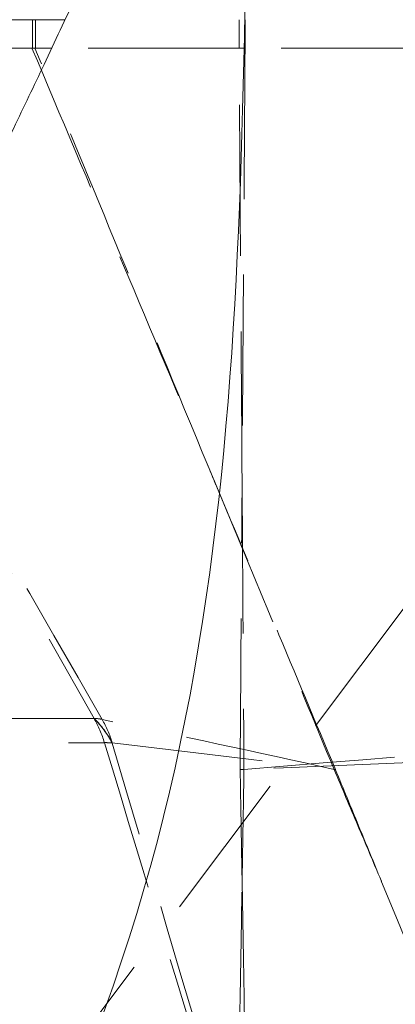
# Model space of a CAD drawing. Header units: millimetres. Extents: x 127 to 4201, y 49 to 2729.
# Tile 48 of 102: x 1055 to 1086, y 1950 to 2033. Entities that reach past the tile are written whole.
import ezdxf

# ---------------------------------------------------------------- set-up
doc = ezdxf.new("R2010")
doc.units = ezdxf.units.MM
doc.header["$LTSCALE"] = 10
doc.linetypes.add('HIDDEN', pattern=[1.905, 1.27, -0.635])

msp = doc.modelspace()

# ---------------------------------------------------------------- linework, layer by layer
at = {"color": 7, "linetype": 'HIDDEN', "lineweight": 0}
for p, q in [((1055.872, 2032.621), (1055.872, 2030.24)), ((1056.126, 2032.621), (1056.126, 2030.24)), ((1073.248, 2032.621), (1073.248, 2030.24)), ((1073.759, 2032.621), (1073.759, 2030.24)), ((1073.251, 2030.24), (1057.482, 2030.24)), ((1087.326, 1983.367), (1027.884, 1904.435)), ((1061.047, 1973.841), (1019.929, 1973.841)), ((1061.05, 1973.852), (1061.047, 1973.841)), ((1020.796, 1971.814), (1061.913, 1971.814)), ((1062.571, 1971.785), (1062.574, 1971.797))]:
    msp.add_line(p, q, dxfattribs=at)
at = {"color": 7, "linetype": 'Continuous', "lineweight": 15}
msp.add_line((1057.482, 2030.24), (1006.208, 2030.24), dxfattribs=at)
at = {"color": 7, "linetype": 'HIDDEN', "lineweight": 0, "flags": 128}
msp.add_lwpolyline([(1029.075, 2030.24), (1034.575, 2020.54), (1047.072, 1998.501), (1061.05, 1973.852)], dxfattribs=at)
at = {"color": 7, "linetype": 'HIDDEN', "lineweight": 0}
for centre, radius, start, end in [((1052.682, 1969.069), 9.631, 16.55839, 29.70331), ((1054.893, 1967.686), 8.704, 28.09797, 45.00653), ((1061.048, 1971.058), 2.794, 76.12214, 89.96371), ((1054.897, 1967.697), 8.703, 28.10293, 45.01047), ((1053.916, 1969.216), 9.035, 16.5977, 30.2742), ((1062.05, 1967.36), 4.456, 83.28758, 91.76522), ((1072.495, 1989.691), 20.154, 272.41014, 273.33164), ((1072.104, 1989.593), 20.089, 273.53511, 274.46055), ((1081.613, 1971.808), 2.266, 260.74905, 263.80338), ((1081.722, 1971.767), 2.252, 257.94126, 261.10734)]:
    msp.add_arc(centre, radius, start, end, dxfattribs=at)
at = {"color": 7, "linetype": 'Continuous', "lineweight": 15}
for points, knots in [([(632.092, 1459.29), (679.368, 1519.335), (765.96, 1623.093), (935.529, 1795.25), (1083.22, 1942.165), (1064.707, 2087.295), (1098.1, 2172.234), (1117.922, 2218.816)], [0.1551728, 0.1551728, 0.1551728, 0.1551728, 0.4502186, 0.6268436, 0.7360795, 0.8474641, 0.9857195, 0.9857195, 0.9857195, 0.9857195]), ([(1077.268, 2090.532), (1077.063, 2089.072), (1076.683, 2086.37), (1075.997, 2082.022), (1075.169, 2077.865), (1074.235, 2073.742), (1073.241, 2069.882), (1072.151, 2066.137), (1070.935, 2062.356), (1069.591, 2058.515), (1067.742, 2053.58), (1065.342, 2047.658), (1062.462, 2041.02), (1059.615, 2034.764), (1056.904, 2028.987), (1054.165, 2023.266), (1051.22, 2017.203), (1047.883, 2010.396), (1044.159, 2002.823), (1040.083, 1994.486), (1035.715, 1985.415), (1031.261, 1975.902), (1026.963, 1966.335), (1022.637, 1956.192), (1018.433, 1945.634), (1014.456, 1934.706), (1010.789, 1923.993), (1007.202, 1913.278), (1003.465, 1902.383), (999.532, 1891.682), (996.062, 1883.169), (993.164, 1876.657), (990.876, 1871.8), (988.314, 1866.696), (985.67, 1861.767), (983.201, 1857.433), (980.988, 1853.728), (978.489, 1849.711), (975.425, 1845.024), (971.656, 1839.582), (968.262, 1834.944), (965.575, 1831.409), (963.867, 1829.209), (962.47, 1827.435), (960.507, 1824.972), (957.587, 1821.379), (953.542, 1816.509), (948.981, 1811.092), (943.009, 1804.105), (936.039, 1796.103), (930.684, 1790.14), (928.15, 1787.318)], [0, 0, 0, 0, 0.012927, 0.023925, 0.037686, 0.049682, 0.06089, 0.071863, 0.083233, 0.095037, 0.107013, 0.128867, 0.150344, 0.169941, 0.188474, 0.20568, 0.225201, 0.247256, 0.271801, 0.298764, 0.328036, 0.359247, 0.389742, 0.418787, 0.454651, 0.48816, 0.519719, 0.553683, 0.587218, 0.620902, 0.654371, 0.669061, 0.68512, 0.702885, 0.720838, 0.736036, 0.748497, 0.760633, 0.779635, 0.799961, 0.821808, 0.833691, 0.842077, 0.848078, 0.854343, 0.870095, 0.888176, 0.908706, 0.931089, 0.967383, 1, 1, 1, 1]), ([(1006.206, 2032.621), (1018.722, 2032.621), (1036.188, 2032.621), (1053.649, 2032.621), (1058.598, 2032.621)], [0, 0, 0, 0, 0.716611, 1, 1, 1, 1])]:
    msp.add_open_spline(points, degree=3, knots=knots, dxfattribs=at)
at = {"color": 7, "linetype": 'HIDDEN', "lineweight": 0}
for points, knots in [([(841.199, 2218.816), (842.082, 2213.831), (843.848, 2203.861), (846.072, 2188.827), (847.74, 2173.688), (848.642, 2158.407), (848.591, 2144.073), (847.667, 2130.701), (846.014, 2118.284), (843.463, 2105.709), (839.916, 2092.963), (835.289, 2080.03), (829.47, 2066.939), (822.594, 2053.716), (815.028, 2040.345), (807.095, 2026.854), (799.704, 2014.244), (793.107, 2002.537), (787.419, 1991.785), (782.255, 1981.027), (777.781, 1970.275), (774.212, 1959.676), (771.671, 1949.246), (770.29, 1938.998), (770.089, 1928.833), (770.92, 1918.761), (772.663, 1908.845), (775.183, 1899.082), (778.357, 1889.47), (782.091, 1879.952), (787.394, 1868.025), (794.51, 1853.896), (803.319, 1837.728), (812.034, 1821.887), (820.635, 1805.364), (829.124, 1788.281), (837.582, 1770.675), (845.72, 1753.531), (853.746, 1736.825), (861.866, 1720.535), (869.866, 1705.441), (877.846, 1691.495), (885.835, 1678.644), (894.438, 1666.031), (903.786, 1653.656), (913.879, 1641.512), (924.686, 1629.59), (936.566, 1617.487), (949.575, 1605.22), (963.75, 1592.811), (978.652, 1580.63), (994.248, 1568.666), (1011.147, 1556.439), (1029.39, 1543.978), (1048.997, 1531.309), (1069.283, 1518.85), (1090.203, 1506.588), (1111.706, 1494.505), (1133.747, 1482.593), (1156.271, 1470.812), (1171.491, 1463.15), (1179.157, 1459.29)], [0, 0, 0, 0, 0.015456, 0.030917, 0.046401, 0.061946, 0.077617, 0.09008, 0.102737, 0.115664, 0.128947, 0.142685, 0.156983, 0.171859, 0.187197, 0.202845, 0.218636, 0.23104, 0.243364, 0.255553, 0.267569, 0.279405, 0.290646, 0.301805, 0.312981, 0.324264, 0.33571, 0.347137, 0.358755, 0.370548, 0.382491, 0.404062, 0.42571, 0.447119, 0.468044, 0.492299, 0.515868, 0.538769, 0.561021, 0.582648, 0.603685, 0.620994, 0.637975, 0.654696, 0.671248, 0.687711, 0.704153, 0.720634, 0.738872, 0.757284, 0.775918, 0.794818, 0.814012, 0.835811, 0.858026, 0.880667, 0.903733, 0.927217, 0.951104, 0.975374, 1, 1, 1, 1]), ([(1068.58, 1646.62), (1066.297, 1648.398), (1059.458, 1653.724), (1049.974, 1661.69), (1040.317, 1670.152), (1032.874, 1676.958), (1026.272, 1683.222), (1020.458, 1688.931), (1015.384, 1694.07), (1010.969, 1698.667), (1007.417, 1702.457), (1004.539, 1705.588), (1002.073, 1708.311), (999.316, 1711.404), (996.29, 1714.863), (992.916, 1718.803), (989.311, 1723.11), (985.353, 1727.963), (981.381, 1732.978), (977.765, 1737.676), (974.788, 1741.643), (972.479, 1744.784), (970.788, 1747.118), (969.422, 1749.027), (968.036, 1750.982), (966.162, 1753.657), (963.7, 1757.235), (960.626, 1761.81), (957.128, 1767.172), (953.461, 1772.997), (949.863, 1778.932), (945.891, 1785.745), (941.662, 1793.369), (937.299, 1801.746), (933.802, 1808.906), (931.09, 1814.775), (929.096, 1819.277), (927.436, 1823.176), (926.21, 1826.16), (925.234, 1828.596), (924.295, 1830.988), (923.09, 1834.141), (921.623, 1838.127), (919.632, 1843.781), (917.383, 1850.603), (915.084, 1858.111), (913.133, 1864.887), (911.496, 1870.854), (910.209, 1875.717), (909.23, 1879.501), (908.479, 1882.448), (907.748, 1885.346), (906.914, 1888.689), (905.894, 1892.815), (904.116, 1900.061), (901.666, 1910.086), (898.375, 1923.155), (894.764, 1936.652), (890.601, 1950.746), (886.022, 1964.981), (881.147, 1979.475), (876.11, 1994.233), (871.008, 2009.451), (865.98, 2025.303), (861.265, 2041.901), (858.038, 2055.754), (856.089, 2066.519), (855.041, 2073.707), (854.315, 2080.361), (853.859, 2086.285), (853.603, 2091.485), (853.499, 2095.587), (853.473, 2098.728), (853.482, 2101.04), (853.512, 2103.229), (853.569, 2105.651), (853.676, 2108.662), (853.866, 2112.372), (854.12, 2116.072), (854.396, 2119.324), (854.63, 2121.758), (854.829, 2123.652), (855.011, 2125.283), (855.245, 2127.268), (855.607, 2130.103), (856.159, 2134.014), (856.932, 2138.885), (857.976, 2144.707), (859.345, 2151.466), (861.096, 2159.152), (863.282, 2167.752), (865.956, 2177.253), (869.006, 2187.237), (871.264, 2194.005), (872.378, 2197.344)], [0, 0, 0, 0, 0.013938, 0.041751, 0.05952, 0.075655, 0.090221, 0.103268, 0.114836, 0.124959, 0.133944, 0.139853, 0.145471, 0.151685, 0.15992, 0.167809, 0.176934, 0.187279, 0.198322, 0.208098, 0.216139, 0.222462, 0.227081, 0.230193, 0.233976, 0.239054, 0.246599, 0.255861, 0.266803, 0.278731, 0.290227, 0.301255, 0.317669, 0.333003, 0.347297, 0.356319, 0.364263, 0.371087, 0.3768, 0.379871, 0.383846, 0.389319, 0.396285, 0.40445, 0.41834, 0.430931, 0.442244, 0.452247, 0.460667, 0.466425, 0.471029, 0.475287, 0.480802, 0.487627, 0.495774, 0.516766, 0.537377, 0.560727, 0.584043, 0.608018, 0.632577, 0.657616, 0.683217, 0.710149, 0.738213, 0.767178, 0.779679, 0.7919, 0.802881, 0.812623, 0.821162, 0.828529, 0.832841, 0.836636, 0.839917, 0.843607, 0.848578, 0.854823, 0.862004, 0.86696, 0.871002, 0.874135, 0.876416, 0.879176, 0.884101, 0.89066, 0.898847, 0.90866, 0.9201, 0.933176, 0.9479, 0.964294, 0.982382, 1, 1, 1, 1]), ([(1055.813, 2030.24), (1058.243, 2024.486), (1060.672, 2018.731), (1063.098, 2012.975), (1065.428, 2007.45), (1067.756, 2001.924), (1070.082, 1996.397), (1070.437, 1995.554), (1070.792, 1994.711), (1071.147, 1993.868), (1071.17, 1993.813), (1071.193, 1993.757), (1071.217, 1993.702)], [0.0022218, 0.0022218, 0.0022218, 0.0022218, 0.02139747, 0.02139747, 0.02139747, 0.03980458, 0.03980458, 0.03980458, 0.0426117, 0.0426117, 0.0426117, 0.04279646, 0.04279646, 0.04279646, 0.04279646]), ([(1071.217, 1993.702), (1071.193, 1993.759), (1071.169, 1993.816), (1071.145, 1993.873), (1068.504, 2000.236), (1065.863, 2006.6), (1063.224, 2012.965), (1060.836, 2018.723), (1058.45, 2024.481), (1056.064, 2030.24)], [-0.0001903, -0.0001903, -0.0001903, -0.0001903, 0, 0, 0, 0.02120324, 0.02120324, 0.02120324, 0.04038536, 0.04038536, 0.04038536, 0.04038536]), ([(1073.505, 1993.702), (1073.504, 1993.759), (1073.504, 1993.816), (1073.503, 1993.873), (1073.46, 2000.236), (1073.415, 2006.6), (1073.371, 2012.965), (1073.331, 2018.723), (1073.291, 2024.481), (1073.251, 2030.24)], [-0.0001903, -0.0001903, -0.0001903, -0.0001903, 0, 0, 0, 0.02120324, 0.02120324, 0.02120324, 0.04038536, 0.04038536, 0.04038536, 0.04038536]), ([(1073.757, 2030.24), (1073.709, 2030.24), (1073.661, 2030.24), (1073.613, 2030.24), (1073.492, 2030.24), (1073.371, 2030.24), (1073.251, 2030.24)], [0, 0, 0, 0, 0.0001447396, 0.0001447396, 0.0001447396, 0.0005070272, 0.0005070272, 0.0005070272, 0.0005070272]), ([(1073.757, 2030.24), (1073.718, 2024.486), (1073.678, 2018.731), (1073.638, 2012.975), (1073.6, 2007.45), (1073.561, 2001.924), (1073.523, 1996.397), (1073.517, 1995.554), (1073.512, 1994.711), (1073.506, 1993.868), (1073.505, 1993.813), (1073.505, 1993.757), (1073.505, 1993.702)], [0.0022218, 0.0022218, 0.0022218, 0.0022218, 0.02139747, 0.02139747, 0.02139747, 0.03980458, 0.03980458, 0.03980458, 0.0426117, 0.0426117, 0.0426117, 0.04279646, 0.04279646, 0.04279646, 0.04279646]), ([(1127.587, 2030.24), (1126.54, 2030.24), (1124.451, 2030.24), (1121.328, 2030.24), (1118.222, 2030.24), (1115.134, 2030.24), (1112.063, 2030.24), (1109.011, 2030.24), (1105.976, 2030.24), (1102.958, 2030.24), (1099.959, 2030.24), (1096.977, 2030.24), (1094.013, 2030.24), (1091.067, 2030.24), (1088.139, 2030.24), (1085.228, 2030.24), (1082.335, 2030.24), (1079.46, 2030.24), (1076.603, 2030.24), (1074.704, 2030.24), (1073.757, 2030.24)], [0, 0, 0, 0, 0.058384, 0.116432, 0.174144, 0.231521, 0.288564, 0.345273, 0.40165, 0.457693, 0.513405, 0.568786, 0.623836, 0.678557, 0.732949, 0.787013, 0.840749, 0.894158, 0.947242, 1, 1, 1, 1]), ([(1081.369, 1969.555), (1079.678, 1973.579), (1077.987, 1977.603), (1076.295, 1981.627), (1074.627, 1985.596), (1072.958, 1989.564), (1071.288, 1993.532), (1071.264, 1993.589), (1071.24, 1993.645), (1071.217, 1993.702)], [0, 0, 0, 0, 0.01339905, 0.01339905, 0.01339905, 0.02661406, 0.02661406, 0.02661406, 0.0268022, 0.0268022, 0.0268022, 0.0268022]), ([(1071.217, 1993.702), (1071.241, 1993.644), (1071.265, 1993.585), (1071.289, 1993.527), (1072.935, 1989.562), (1074.582, 1985.597), (1076.231, 1981.633), (1077.902, 1977.612), (1079.575, 1973.591), (1081.249, 1969.571)], [-0.00019423, -0.00019423, -0.00019423, -0.00019423, 0, 0, 0, 0.01321225, 0.01321225, 0.01321225, 0.02661451, 0.02661451, 0.02661451, 0.02661451]), ([(1073.342, 1969.555), (1073.369, 1973.579), (1073.395, 1977.603), (1073.422, 1981.627), (1073.449, 1985.596), (1073.476, 1989.564), (1073.503, 1993.532), (1073.504, 1993.589), (1073.504, 1993.645), (1073.505, 1993.702)], [0, 0, 0, 0, 0.01339905, 0.01339905, 0.01339905, 0.02661406, 0.02661406, 0.02661406, 0.0268022, 0.0268022, 0.0268022, 0.0268022]), ([(1073.505, 1993.702), (1073.505, 1993.644), (1073.505, 1993.585), (1073.506, 1993.527), (1073.533, 1989.562), (1073.56, 1985.597), (1073.587, 1981.633), (1073.614, 1977.612), (1073.64, 1973.591), (1073.666, 1969.571)], [-0.00019423, -0.00019423, -0.00019423, -0.00019423, 0, 0, 0, 0.01321225, 0.01321225, 0.01321225, 0.02661451, 0.02661451, 0.02661451, 0.02661451]), ([(1061.913, 1971.814), (1065.495, 1960.043), (1069.078, 1948.273), (1072.662, 1936.503), (1075.422, 1927.436), (1078.182, 1918.37), (1080.943, 1909.304)], [0, 0, 0, 0, 0.0373569, 0.0373569, 0.0373569, 0.06613139, 0.06613139, 0.06613139, 0.06613139]), ([(1073.505, 1960.116), (1073.504, 1960.149), (1073.504, 1960.182), (1073.503, 1960.216), (1073.477, 1961.754), (1073.45, 1963.293), (1073.424, 1964.831), (1073.397, 1966.401), (1073.37, 1967.972), (1073.342, 1969.542)], [-0.00011101, -0.00011101, -0.00011101, -0.00011101, 0, 0, 0, 0.00513147, 0.00513147, 0.00513147, 0.01036739, 0.01036739, 0.01036739, 0.01036739]), ([(1073.666, 1969.564), (1073.639, 1967.99), (1073.613, 1966.416), (1073.586, 1964.843), (1073.559, 1963.3), (1073.533, 1961.757), (1073.506, 1960.214), (1073.506, 1960.181), (1073.505, 1960.148), (1073.505, 1960.116)], [0, 0, 0, 0, 0.00523619, 0.00523619, 0.00523619, 0.01037039, 0.01037039, 0.01037039, 0.01047896, 0.01047896, 0.01047896, 0.01047896]), ([(1081.252, 1969.564), (1081.918, 1967.99), (1082.584, 1966.416), (1083.251, 1964.843), (1083.905, 1963.3), (1084.559, 1961.757), (1085.213, 1960.214), (1085.227, 1960.181), (1085.241, 1960.148), (1085.254, 1960.116)], [0, 0, 0, 0, 0.00523619, 0.00523619, 0.00523619, 0.01037039, 0.01037039, 0.01037039, 0.01047896, 0.01047896, 0.01047896, 0.01047896]), ([(1085.254, 1960.116), (1085.241, 1960.149), (1085.227, 1960.182), (1085.213, 1960.216), (1084.58, 1961.754), (1083.946, 1963.293), (1083.313, 1964.831), (1082.666, 1966.401), (1082.02, 1967.972), (1081.374, 1969.542)], [-0.00011101, -0.00011101, -0.00011101, -0.00011101, 0, 0, 0, 0.00513147, 0.00513147, 0.00513147, 0.01036739, 0.01036739, 0.01036739, 0.01036739])]:
    msp.add_open_spline(points, degree=3, knots=knots, dxfattribs=at)
for points in [[(1061.719, 1973.771), (1050.905, 1992.609), (1040.067, 2011.432), (1029.209, 2030.24)], [(1081.249, 1969.571), (1074.77, 1971.014), (1068.253, 1972.405), (1061.719, 1973.771)], [(1073.666, 1969.571), (1091.428, 1971.014), (1109.199, 1972.405), (1126.976, 1973.771)], [(1081.025, 1909.303), (1074.906, 1930.142), (1068.755, 1950.969), (1062.571, 1971.785)], [(1062.574, 1971.797), (1068.845, 1971.053), (1075.071, 1970.304), (1081.252, 1969.564)], [(1126.939, 1971.797), (1109.174, 1971.053), (1091.416, 1970.304), (1073.666, 1969.564)], [(1073.342, 1969.542), (1073.342, 1969.546), (1073.342, 1969.55), (1073.342, 1969.555)], [(1073.666, 1969.571), (1073.666, 1969.569), (1073.666, 1969.567), (1073.666, 1969.564)], [(1081.249, 1969.571), (1081.25, 1969.569), (1081.251, 1969.567), (1081.252, 1969.564)], [(1081.374, 1969.542), (1081.372, 1969.546), (1081.371, 1969.55), (1081.369, 1969.555)], [(1072.626, 1908.453), (1072.915, 1925.685), (1073.209, 1942.906), (1073.505, 1960.116)], [(1073.505, 1960.116), (1073.802, 1942.874), (1074.106, 1925.617), (1074.412, 1908.346)], [(1085.254, 1960.116), (1092.357, 1942.874), (1099.43, 1925.617), (1106.475, 1908.346)], [(1107.079, 1908.453), (1099.826, 1925.685), (1092.551, 1942.906), (1085.254, 1960.116)]]:
    msp.add_open_spline(points, degree=3, dxfattribs=at)

doc.saveas('drawing.dxf')
